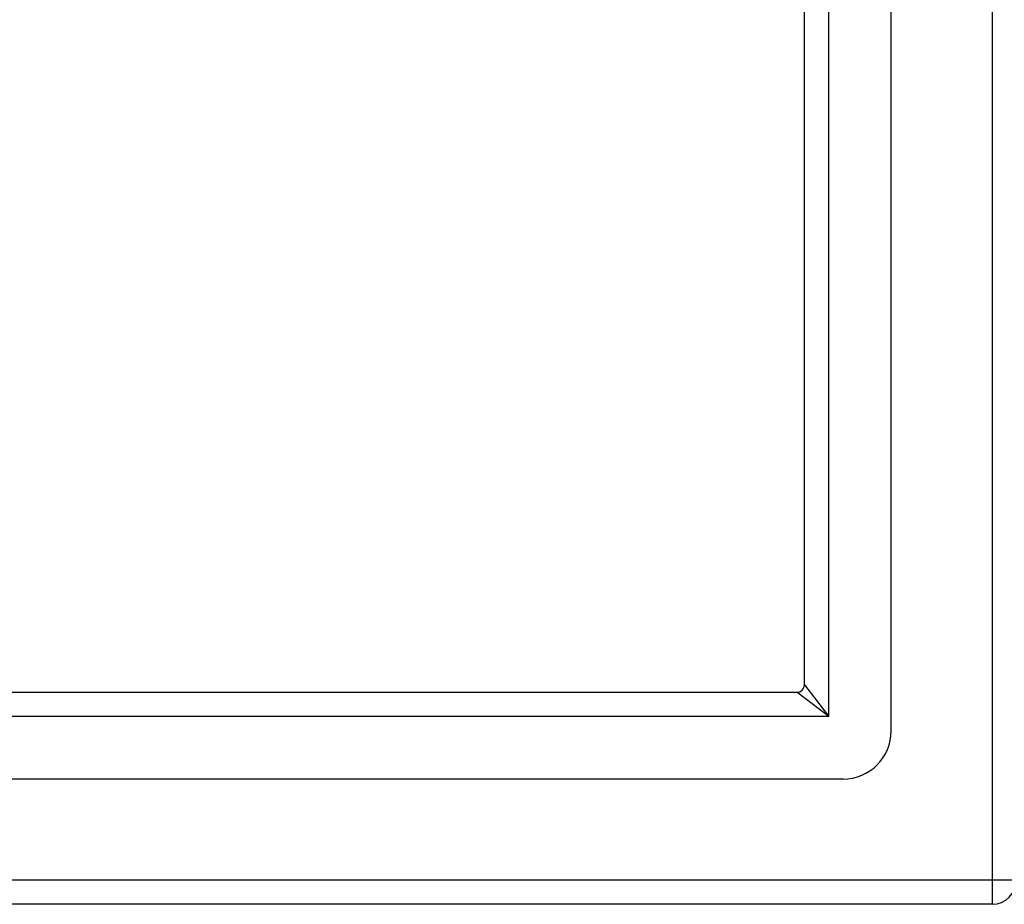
# Model space of a CAD drawing. Header units: inches. Extents: x 64.1 to 160.1, y 42 to 74.3.
# Tile 26 of 70: x 108 to 112, y 43.1 to 46.7. Entities that reach past the tile are written whole.
import ezdxf

# ---------------------------------------------------------------- set-up
doc = ezdxf.new("R2010")
doc.units = ezdxf.units.IN
doc.header["$MEASUREMENT"] = 0
doc.layers.add('Visible Edges(ANSI)', color=7, linetype='Continuous', lineweight=25)
doc.layers.add('Visible Tangent Edges(ANSI)', color=7, linetype='Continuous', lineweight=25)

msp = doc.modelspace()

# ---------------------------------------------------------------- linework, layer by layer
at = {"layer": 'Visible Edges(ANSI)'}
for p, q in [((111.56, 43.8433), (111.56, 72.426)), ((111.2056, 44.0318), (111.2056, 72.2375)), ((64.9689, 44.0008), (111.1746, 44.0008)), ((111.3631, 43.6465), (64.7804, 43.6465)), ((111.9728, 43.1347), (64.9379, 43.1347))]:
    msp.add_line(p, q, dxfattribs=at)
for centre, radius in [((111.1746, 44.0318), 0.031), ((111.3631, 43.8433), 0.1969), ((111.9728, 43.2337), 0.099)]:
    msp.add_arc(centre, radius, 270, 0, dxfattribs=at)
at = {"layer": 'Visible Tangent Edges(ANSI)'}
for p, q in [((111.9728, 73.0357), (111.9728, 43.2337)), ((111.3046, 43.9018), (111.3046, 72.3675)), ((111.2056, 44.0318), (111.3046, 43.9018)), ((111.3046, 43.9018), (111.1746, 44.0008)), ((111.3046, 43.9018), (64.8389, 43.9018)), ((111.9728, 43.2337), (64.1708, 43.2337)), ((111.9728, 43.2337), (111.9728, 43.1347)), ((112.0718, 43.2337), (111.9728, 43.2337))]:
    msp.add_line(p, q, dxfattribs=at)

doc.saveas('drawing.dxf')
